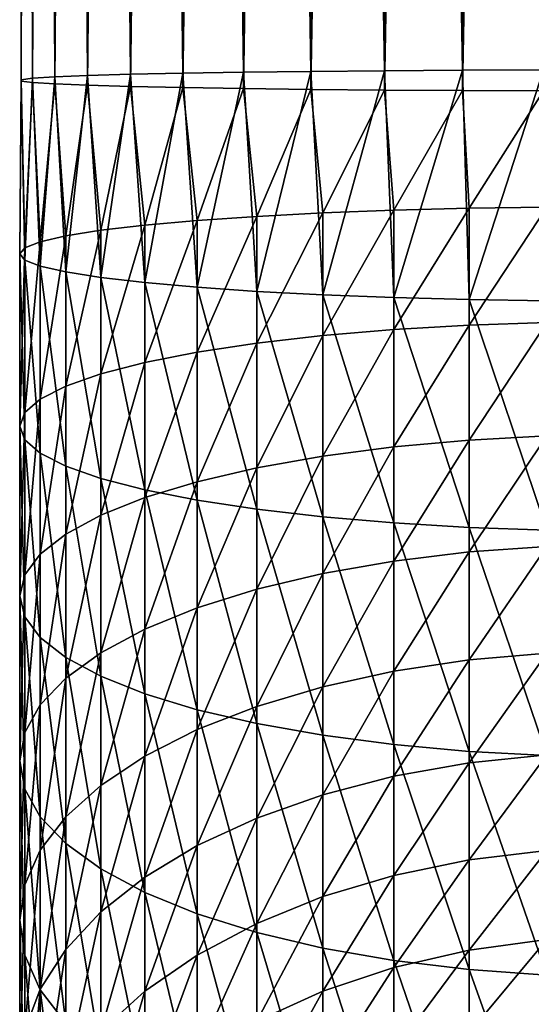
# Model space of a CAD drawing. Header units: metres. Extents: x -27 to 80, y -171 to 27.
# Tile 45 of 117: x -12 to -2, y -141 to -122. Entities that reach past the tile are written whole.
import ezdxf

# ---------------------------------------------------------------- set-up
doc = ezdxf.new("R2010")
doc.units = ezdxf.units.M
doc.layers.add('solid_509380_SW0003', color=7, linetype='CONTINUOUS')

msp = doc.modelspace()

# ---------------------------------------------------------------- linework, layer by layer
at = {"layer": 'solid_509380_SW0003'}
for points in [[(-7.573055, -122.644165, 262.001953), (-7.573055, -35.209255, 260.475769), (-8.770032, -35.228767, 259.358032)], [(-6.235007, -122.627678, 262.946289), (-6.235007, -35.192772, 261.420105), (-7.573055, -35.209255, 260.475769)], [(-7.573055, -122.644165, 262.001953), (-6.235007, -122.627678, 262.946289), (-7.573055, -35.209255, 260.475769)], [(-4.780813, -122.614525, 263.699677), (-4.780813, -35.179623, 262.173492), (-6.235007, -35.192772, 261.420105)], [(-6.235007, -122.627678, 262.946289), (-4.780813, -122.614525, 263.699677), (-6.235007, -35.192772, 261.420105)], [(-3.237561, -122.604958, 264.248077), (-3.237561, -35.170052, 262.721893), (-4.780813, -35.179623, 262.173492)], [(-4.780813, -122.614525, 263.699677), (-3.237561, -122.604958, 264.248077), (-4.780813, -35.179623, 262.173492)], [(-1.634, -122.599136, 264.581238), (-1.634, -35.164234, 263.055054), (-3.237561, -35.170052, 262.721893)], [(-3.237561, -122.604958, 264.248077), (-1.634, -122.599136, 264.581238), (-3.237561, -35.170052, 262.721893)], [(-11.749009, -122.764008, 255.135925), (-11.749009, -35.329105, 253.609741), (-11.972025, -35.357422, 251.987427)], [(-11.972025, -122.792328, 253.513611), (-11.972025, -35.357422, 251.987427), (-11.972025, -35.386005, 250.349869)], [(-11.972025, -122.792328, 253.513611), (-11.749009, -122.764008, 255.135925), (-11.972025, -35.357422, 251.987427)], [(-11.972025, -122.820908, 251.876053), (-11.972025, -35.386005, 250.349869), (-11.749009, -35.414322, 248.727554)], [(-11.972025, -122.820908, 251.876053), (-11.972025, -122.792328, 253.513611), (-11.972025, -35.386005, 250.349869)], [(-11.749009, -122.849228, 250.253723), (-11.972025, -122.820908, 251.876053), (-11.749009, -35.414322, 248.727554)], [(-11.307131, -122.736481, 256.712769), (-11.307131, -35.301579, 255.186584), (-11.749009, -35.329105, 253.609741)], [(-11.749009, -122.764008, 255.135925), (-11.307131, -122.736481, 256.712769), (-11.749009, -35.329105, 253.609741)], [(-11.749009, -122.849228, 250.253723), (-11.749009, -35.414322, 248.727554), (-11.307131, -35.441845, 247.150711)], [(-10.654623, -122.710266, 258.214783), (-10.654623, -35.275364, 256.688599), (-11.307131, -35.301579, 255.186584)], [(-11.307131, -122.736481, 256.712769), (-10.654623, -122.710266, 258.214783), (-11.307131, -35.301579, 255.186584)], [(-9.803638, -122.685844, 259.613953), (-9.803638, -35.250938, 258.087769), (-10.654623, -35.275364, 256.688599)], [(-10.654623, -122.710266, 258.214783), (-9.803638, -122.685844, 259.613953), (-10.654623, -35.275364, 256.688599)], [(-8.770032, -122.663673, 260.884216), (-8.770032, -35.228767, 259.358032), (-9.803638, -35.250938, 258.087769)], [(-9.803638, -122.685844, 259.613953), (-8.770032, -122.663673, 260.884216), (-9.803638, -35.250938, 258.087769)], [(-8.770032, -122.663673, 260.884216), (-7.573055, -122.644165, 262.001953), (-8.770032, -35.228767, 259.358032)], [(-11.307131, -122.876755, 248.67688), (-11.749009, -122.849228, 250.253723), (-11.307131, -35.441845, 247.150711)], [(-11.307131, -122.876755, 248.67688), (-11.307131, -35.441845, 247.150711), (-10.654623, -35.468063, 245.648712)], [(-10.654623, -122.902969, 247.174896), (-11.307131, -122.876755, 248.67688), (-10.654623, -35.468063, 245.648712)], [(-10.654623, -122.902969, 247.174896), (-10.654623, -35.468063, 245.648712), (-9.803638, -35.492485, 244.249542)], [(-9.803638, -122.927391, 245.775726), (-10.654623, -122.902969, 247.174896), (-9.803638, -35.492485, 244.249542)], [(-9.803638, -122.927391, 245.775726), (-9.803638, -35.492485, 244.249542), (-8.770032, -35.51466, 242.979263)], [(-8.770032, -122.949562, 244.505432), (-9.803638, -122.927391, 245.775726), (-8.770032, -35.51466, 242.979263)], [(-8.770032, -122.949562, 244.505432), (-8.770032, -35.51466, 242.979263), (-7.573055, -35.534168, 241.861526)], [(-7.573055, -122.96907, 243.387711), (-8.770032, -122.949562, 244.505432), (-7.573055, -35.534168, 241.861526)], [(-7.573055, -122.96907, 243.387711), (-7.573055, -35.534168, 241.861526), (-6.235007, -35.550655, 240.917175)], [(-6.235007, -122.985558, 242.443359), (-7.573055, -122.96907, 243.387711), (-6.235007, -35.550655, 240.917175)], [(-6.235007, -122.985558, 242.443359), (-6.235007, -35.550655, 240.917175), (-4.780813, -35.563805, 240.163788)], [(-4.780813, -122.998711, 241.689972), (-6.235007, -122.985558, 242.443359), (-4.780813, -35.563805, 240.163788)], [(-4.780813, -122.998711, 241.689972), (-4.780813, -35.563805, 240.163788), (-3.237561, -35.573376, 239.615402)], [(-3.237561, -123.008278, 241.141586), (-4.780813, -122.998711, 241.689972), (-3.237561, -35.573376, 239.615402)], [(-3.237561, -123.008278, 241.141586), (-3.237561, -35.573376, 239.615402), (-1.634, -35.579193, 239.282227)], [(-1.634, -123.014099, 240.808411), (-3.237561, -123.008278, 241.141586), (-1.634, -35.579193, 239.282227)], [(-4.592201, -127.097763, 263.644196), (-3.237561, -122.604958, 264.248077), (-4.780813, -122.614525, 263.699677)], [(-4.592201, -127.097763, 263.644196), (-3.105829, -127.137009, 264.147217), (-3.237561, -122.604958, 264.248077)], [(-3.105829, -127.137009, 264.147217), (-1.634, -122.599136, 264.581238), (-3.237561, -122.604958, 264.248077)], [(-3.105829, -127.137009, 264.147217), (-1.566314, -127.160835, 264.452515), (-1.634, -122.599136, 264.581238)], [(-12, -126.235336, 252.591217), (-11.972025, -122.792328, 253.513611), (-11.972025, -122.820908, 251.876053)], [(-12, -126.235336, 252.591217), (-11.897338, -126.357185, 254.152786), (-11.972025, -122.792328, 253.513611)], [(-11.897338, -126.357185, 254.152786), (-11.749009, -122.764008, 255.135925), (-11.972025, -122.792328, 253.513611)], [(-11.897338, -126.357185, 254.152786), (-11.59111, -126.476944, 255.687637), (-11.749009, -122.764008, 255.135925)], [(-11.59111, -126.476944, 255.687637), (-11.307131, -122.736481, 256.712769), (-11.749009, -122.764008, 255.135925)], [(-11.59111, -126.476944, 255.687637), (-11.086555, -126.592567, 257.169525), (-11.307131, -122.736481, 256.712769)], [(-11.086555, -126.592567, 257.169525), (-10.654623, -122.710266, 258.214783), (-11.307131, -122.736481, 256.712769)], [(-11.086555, -126.592567, 257.169525), (-10.392304, -126.70208, 258.573029), (-10.654623, -122.710266, 258.214783)], [(-10.392304, -126.70208, 258.573029), (-9.803638, -122.685844, 259.613953), (-10.654623, -122.710266, 258.214783)], [(-10.392304, -126.70208, 258.573029), (-9.52024, -126.803604, 259.874237), (-9.803638, -122.685844, 259.613953)], [(-9.52024, -126.803604, 259.874237), (-8.770032, -122.663673, 260.884216), (-9.803638, -122.685844, 259.613953)], [(-9.52024, -126.803604, 259.874237), (-8.485281, -126.895409, 261.050781), (-8.770032, -122.663673, 260.884216)], [(-8.485281, -126.895409, 261.050781), (-7.573055, -122.644165, 262.001953), (-8.770032, -122.663673, 260.884216)], [(-8.485281, -126.895409, 261.050781), (-7.305137, -126.975922, 262.082611), (-7.573055, -122.644165, 262.001953)], [(-7.305137, -126.975922, 262.082611), (-6.235007, -122.627678, 262.946289), (-7.573055, -122.644165, 262.001953)], [(-7.305137, -126.975922, 262.082611), (-6, -127.043755, 262.952026), (-6.235007, -122.627678, 262.946289)], [(-6, -127.043755, 262.952026), (-4.780813, -122.614525, 263.699677), (-6.235007, -122.627678, 262.946289)], [(-6, -127.043755, 262.952026), (-4.592201, -127.097763, 263.644196), (-4.780813, -122.614525, 263.699677)], [(-11.897338, -126.113495, 251.029663), (-12, -126.235336, 252.591217), (-11.972025, -122.820908, 251.876053)], [(-11.897338, -126.113495, 251.029663), (-11.972025, -122.820908, 251.876053), (-11.749009, -122.849228, 250.253723)], [(-11.59111, -125.993736, 249.494812), (-11.897338, -126.113495, 251.029663), (-11.749009, -122.849228, 250.253723)], [(-11.59111, -125.993736, 249.494812), (-11.749009, -122.849228, 250.253723), (-11.307131, -122.876755, 248.67688)], [(-11.086555, -125.878113, 248.012939), (-11.59111, -125.993736, 249.494812), (-11.307131, -122.876755, 248.67688)], [(-11.086555, -125.878113, 248.012939), (-11.307131, -122.876755, 248.67688), (-10.654623, -122.902969, 247.174896)], [(-10.392304, -125.7686, 246.609406), (-11.086555, -125.878113, 248.012939), (-10.654623, -122.902969, 247.174896)], [(-10.392304, -125.7686, 246.609406), (-10.654623, -122.902969, 247.174896), (-9.803638, -122.927391, 245.775726)], [(-9.52024, -125.667076, 245.308228), (-10.392304, -125.7686, 246.609406), (-9.803638, -122.927391, 245.775726)], [(-9.52024, -125.667076, 245.308228), (-9.803638, -122.927391, 245.775726), (-8.770032, -122.949562, 244.505432)], [(-8.485281, -125.575272, 244.131653), (-9.52024, -125.667076, 245.308228), (-8.770032, -122.949562, 244.505432)], [(-8.485281, -125.575272, 244.131653), (-8.770032, -122.949562, 244.505432), (-7.573055, -122.96907, 243.387711)], [(-7.305137, -125.494759, 243.099838), (-8.485281, -125.575272, 244.131653), (-7.573055, -122.96907, 243.387711)], [(-7.305137, -125.494759, 243.099838), (-7.573055, -122.96907, 243.387711), (-6.235007, -122.985558, 242.443359)], [(-6, -125.426926, 242.230408), (-7.305137, -125.494759, 243.099838), (-6.235007, -122.985558, 242.443359)], [(-6, -125.426926, 242.230408), (-6.235007, -122.985558, 242.443359), (-4.780813, -122.998711, 241.689972)], [(-4.592201, -125.372917, 241.538269), (-6, -125.426926, 242.230408), (-4.780813, -122.998711, 241.689972)], [(-4.592201, -125.372917, 241.538269), (-4.780813, -122.998711, 241.689972), (-3.237561, -123.008278, 241.141586)], [(-3.105829, -125.333672, 241.035233), (-4.592201, -125.372917, 241.538269), (-3.237561, -123.008278, 241.141586)], [(-3.105829, -125.333672, 241.035233), (-3.237561, -123.008278, 241.141586), (-1.634, -123.014099, 240.808411)], [(-1.566314, -125.309845, 240.729935), (-3.105829, -125.333672, 241.035233), (-1.634, -123.014099, 240.808411)], [(-4.592201, -127.730476, 241.240646), (-4.592201, -125.372917, 241.538269), (-3.105829, -125.333672, 241.035233)], [(-3.105829, -127.643478, 240.743637), (-4.592201, -127.730476, 241.240646), (-3.105829, -125.333672, 241.035233)], [(-3.105829, -127.643478, 240.743637), (-3.105829, -125.333672, 241.035233), (-1.566314, -125.309845, 240.729935)], [(-1.566314, -127.590683, 240.442001), (-3.105829, -127.643478, 240.743637), (-1.566314, -125.309845, 240.729935)], [(-8.485281, -128.178986, 243.802963), (-8.485281, -125.575272, 244.131653), (-7.305137, -125.494759, 243.099838)], [(-7.305137, -128.000534, 242.783493), (-8.485281, -128.178986, 243.802963), (-7.305137, -125.494759, 243.099838)], [(-7.305137, -128.000534, 242.783493), (-7.305137, -125.494759, 243.099838), (-6, -125.426926, 242.230408)], [(-6, -127.850174, 241.9245), (-7.305137, -128.000534, 242.783493), (-6, -125.426926, 242.230408)], [(-6, -127.850174, 241.9245), (-6, -125.426926, 242.230408), (-4.592201, -125.372917, 241.538269)], [(-4.592201, -127.730476, 241.240646), (-6, -127.850174, 241.9245), (-4.592201, -125.372917, 241.538269)], [(-10.392304, -128.607498, 246.251022), (-10.392304, -125.7686, 246.609406), (-9.52024, -125.667076, 245.308228)], [(-9.52024, -128.382462, 244.965424), (-10.392304, -128.607498, 246.251022), (-9.52024, -125.667076, 245.308228)], [(-9.52024, -128.382462, 244.965424), (-9.52024, -125.667076, 245.308228), (-8.485281, -125.575272, 244.131653)], [(-8.485281, -128.178986, 243.802963), (-9.52024, -128.382462, 244.965424), (-8.485281, -125.575272, 244.131653)], [(-11.59111, -129.106506, 249.101852), (-11.59111, -125.993736, 249.494812), (-11.086555, -125.878113, 248.012939)], [(-11.086555, -128.850235, 247.637741), (-11.59111, -129.106506, 249.101852), (-11.086555, -125.878113, 248.012939)], [(-11.086555, -128.850235, 247.637741), (-11.086555, -125.878113, 248.012939), (-10.392304, -125.7686, 246.609406)], [(-10.392304, -128.607498, 246.251022), (-11.086555, -128.850235, 247.637741), (-10.392304, -125.7686, 246.609406)], [(-12, -129.642014, 252.161163), (-12, -126.235336, 252.591217), (-11.897338, -126.113495, 251.029663)], [(-11.897338, -129.371948, 250.618301), (-12, -129.642014, 252.161163), (-11.897338, -126.113495, 251.029663)], [(-11.897338, -129.371948, 250.618301), (-11.897338, -126.113495, 251.029663), (-11.59111, -125.993736, 249.494812)], [(-11.59111, -129.106506, 249.101852), (-11.897338, -129.371948, 250.618301), (-11.59111, -125.993736, 249.494812)], [(-11.897338, -129.912079, 253.70401), (-11.897338, -126.357185, 254.152786), (-12, -126.235336, 252.591217)], [(-12, -129.642014, 252.161163), (-11.897338, -129.912079, 253.70401), (-12, -126.235336, 252.591217)], [(-11.59111, -130.177521, 255.220474), (-11.59111, -126.476944, 255.687637), (-11.897338, -126.357185, 254.152786)], [(-11.897338, -129.912079, 253.70401), (-11.59111, -130.177521, 255.220474), (-11.897338, -126.357185, 254.152786)], [(-11.086555, -130.433807, 256.684601), (-11.086555, -126.592567, 257.169525), (-11.59111, -126.476944, 255.687637)], [(-11.59111, -130.177521, 255.220474), (-11.086555, -130.433807, 256.684601), (-11.59111, -126.476944, 255.687637)], [(-10.392304, -130.676529, 258.071289), (-10.392304, -126.70208, 258.573029), (-11.086555, -126.592567, 257.169525)], [(-11.086555, -130.433807, 256.684601), (-10.392304, -130.676529, 258.071289), (-11.086555, -126.592567, 257.169525)], [(-9.52024, -130.901566, 259.356903), (-9.52024, -126.803604, 259.874237), (-10.392304, -126.70208, 258.573029)], [(-10.392304, -130.676529, 258.071289), (-9.52024, -130.901566, 259.356903), (-10.392304, -126.70208, 258.573029)], [(-8.485281, -131.105042, 260.519348), (-8.485281, -126.895409, 261.050781), (-9.52024, -126.803604, 259.874237)], [(-9.52024, -130.901566, 259.356903), (-8.485281, -131.105042, 260.519348), (-9.52024, -126.803604, 259.874237)], [(-7.305137, -131.283493, 261.538818), (-7.305137, -126.975922, 262.082611), (-8.485281, -126.895409, 261.050781)], [(-8.485281, -131.105042, 260.519348), (-7.305137, -131.283493, 261.538818), (-8.485281, -126.895409, 261.050781)], [(-6, -131.433853, 262.397827), (-6, -127.043755, 262.952026), (-7.305137, -126.975922, 262.082611)], [(-7.305137, -131.283493, 261.538818), (-6, -131.433853, 262.397827), (-7.305137, -126.975922, 262.082611)], [(-4.592201, -131.553558, 263.081665), (-4.592201, -127.097763, 263.644196), (-6, -127.043755, 262.952026)], [(-6, -131.433853, 262.397827), (-4.592201, -131.553558, 263.081665), (-6, -127.043755, 262.952026)], [(-3.105829, -131.640549, 263.578674), (-3.105829, -127.137009, 264.147217), (-4.592201, -127.097763, 263.644196)], [(-4.592201, -131.553558, 263.081665), (-3.105829, -131.640549, 263.578674), (-4.592201, -127.097763, 263.644196)], [(-1.566314, -131.693344, 263.88031), (-1.566314, -127.160835, 264.452515), (-3.105829, -127.137009, 264.147217)], [(-3.105829, -131.640549, 263.578674), (-1.566314, -131.693344, 263.88031), (-3.105829, -127.137009, 264.147217)], [(-4.592201, -130.04895, 240.719772), (-4.592201, -127.730476, 241.240646), (-3.105829, -127.643478, 240.743637)], [(-3.105829, -129.915009, 240.233322), (-4.592201, -130.04895, 240.719772), (-3.105829, -127.643478, 240.743637)], [(-3.105829, -129.915009, 240.233322), (-3.105829, -127.643478, 240.743637), (-1.566314, -127.590683, 240.442001)], [(-1.566314, -129.83371, 239.93808), (-3.105829, -129.915009, 240.233322), (-1.566314, -127.590683, 240.442001)], [(-7.305137, -130.464783, 242.229874), (-7.305137, -128.000534, 242.783493), (-6, -127.850174, 241.9245)], [(-6, -130.233261, 241.389099), (-7.305137, -130.464783, 242.229874), (-6, -127.850174, 241.9245)], [(-6, -130.233261, 241.389099), (-6, -127.850174, 241.9245), (-4.592201, -127.730476, 241.240646)], [(-4.592201, -130.04895, 240.719772), (-6, -130.233261, 241.389099), (-4.592201, -127.730476, 241.240646)], [(-8.485281, -130.739548, 243.227692), (-8.485281, -128.178986, 243.802963), (-7.305137, -128.000534, 242.783493)], [(-7.305137, -130.464783, 242.229874), (-8.485281, -130.739548, 243.227692), (-7.305137, -128.000534, 242.783493)], [(-9.52024, -131.052841, 244.365494), (-9.52024, -128.382462, 244.965424), (-8.485281, -128.178986, 243.802963)], [(-8.485281, -130.739548, 243.227692), (-9.52024, -131.052841, 244.365494), (-8.485281, -128.178986, 243.802963)], [(-10.392304, -131.399338, 245.623795), (-10.392304, -128.607498, 246.251022), (-9.52024, -128.382462, 244.965424)], [(-9.52024, -131.052841, 244.365494), (-10.392304, -131.399338, 245.623795), (-9.52024, -128.382462, 244.965424)], [(-11.086555, -131.773087, 246.981079), (-11.086555, -128.850235, 247.637741), (-10.392304, -128.607498, 246.251022)], [(-10.392304, -131.399338, 245.623795), (-11.086555, -131.773087, 246.981079), (-10.392304, -128.607498, 246.251022)], [(-11.59111, -132.167679, 248.414108), (-11.59111, -129.106506, 249.101852), (-11.086555, -128.850235, 247.637741)], [(-11.086555, -131.773087, 246.981079), (-11.59111, -132.167679, 248.414108), (-11.086555, -128.850235, 247.637741)], [(-11.897338, -132.576401, 249.898376), (-11.897338, -129.371948, 250.618301), (-11.59111, -129.106506, 249.101852)], [(-11.59111, -132.167679, 248.414108), (-11.897338, -132.576401, 249.898376), (-11.59111, -129.106506, 249.101852)], [(-12, -132.992218, 251.408493), (-12, -129.642014, 252.161163), (-11.897338, -129.371948, 250.618301)], [(-11.897338, -132.576401, 249.898376), (-12, -132.992218, 251.408493), (-11.897338, -129.371948, 250.618301)], [(-11.897338, -133.408051, 252.918594), (-11.897338, -129.912079, 253.70401), (-12, -129.642014, 252.161163)], [(-12, -132.992218, 251.408493), (-11.897338, -133.408051, 252.918594), (-12, -129.642014, 252.161163)], [(-11.59111, -133.816757, 254.402878), (-11.59111, -130.177521, 255.220474), (-11.897338, -129.912079, 253.70401)], [(-11.897338, -133.408051, 252.918594), (-11.59111, -133.816757, 254.402878), (-11.897338, -129.912079, 253.70401)], [(-4.592201, -132.307251, 239.980377), (-4.592201, -130.04895, 240.719772), (-3.105829, -129.915009, 240.233322)], [(-3.105829, -132.127579, 239.508896), (-4.592201, -132.307251, 239.980377), (-3.105829, -129.915009, 240.233322)], [(-3.105829, -132.127579, 239.508896), (-3.105829, -129.915009, 240.233322), (-1.566314, -129.83371, 239.93808)], [(-1.566314, -132.018509, 239.222748), (-3.105829, -132.127579, 239.508896), (-1.566314, -129.83371, 239.93808)], [(-11.086555, -134.211365, 255.835907), (-11.086555, -130.433807, 256.684601), (-11.59111, -130.177521, 255.220474)], [(-11.59111, -133.816757, 254.402878), (-11.086555, -134.211365, 255.835907), (-11.59111, -130.177521, 255.220474)], [(-6, -132.554504, 240.629105), (-6, -130.233261, 241.389099), (-4.592201, -130.04895, 240.719772)], [(-4.592201, -132.307251, 239.980377), (-6, -132.554504, 240.629105), (-4.592201, -130.04895, 240.719772)], [(-7.305137, -132.865067, 241.444), (-7.305137, -130.464783, 242.229874), (-6, -130.233261, 241.389099)], [(-6, -132.554504, 240.629105), (-7.305137, -132.865067, 241.444), (-6, -130.233261, 241.389099)], [(-10.392304, -134.585114, 257.193176), (-10.392304, -130.676529, 258.071289), (-11.086555, -130.433807, 256.684601)], [(-11.086555, -134.211365, 255.835907), (-10.392304, -134.585114, 257.193176), (-11.086555, -130.433807, 256.684601)], [(-8.485281, -133.233643, 242.411102), (-8.485281, -130.739548, 243.227692), (-7.305137, -130.464783, 242.229874)], [(-7.305137, -132.865067, 241.444), (-8.485281, -133.233643, 242.411102), (-7.305137, -130.464783, 242.229874)], [(-9.52024, -134.931595, 258.451477), (-9.52024, -130.901566, 259.356903), (-10.392304, -130.676529, 258.071289)], [(-10.392304, -134.585114, 257.193176), (-9.52024, -134.931595, 258.451477), (-10.392304, -130.676529, 258.071289)], [(-9.52024, -133.653931, 243.51387), (-9.52024, -131.052841, 244.365494), (-8.485281, -130.739548, 243.227692)], [(-8.485281, -133.233643, 242.411102), (-9.52024, -133.653931, 243.51387), (-8.485281, -130.739548, 243.227692)], [(-8.485281, -135.244904, 259.589294), (-8.485281, -131.105042, 260.519348), (-9.52024, -130.901566, 259.356903)], [(-9.52024, -134.931595, 258.451477), (-8.485281, -135.244904, 259.589294), (-9.52024, -130.901566, 259.356903)], [(-10.392304, -134.118713, 244.733444), (-10.392304, -131.399338, 245.623795), (-9.52024, -131.052841, 244.365494)], [(-9.52024, -133.653931, 243.51387), (-10.392304, -134.118713, 244.733444), (-9.52024, -131.052841, 244.365494)], [(-7.305137, -135.519669, 260.587097), (-7.305137, -131.283493, 261.538818), (-8.485281, -131.105042, 260.519348)], [(-8.485281, -135.244904, 259.589294), (-7.305137, -135.519669, 260.587097), (-8.485281, -131.105042, 260.519348)], [(-6, -135.751175, 261.427887), (-6, -131.433853, 262.397827), (-7.305137, -131.283493, 261.538818)], [(-7.305137, -135.519669, 260.587097), (-6, -135.751175, 261.427887), (-7.305137, -131.283493, 261.538818)], [(-11.086555, -134.620071, 246.048935), (-11.086555, -131.773087, 246.981079), (-10.392304, -131.399338, 245.623795)], [(-10.392304, -134.118713, 244.733444), (-11.086555, -134.620071, 246.048935), (-10.392304, -131.399338, 245.623795)], [(-4.592201, -135.935486, 262.097229), (-4.592201, -131.553558, 263.081665), (-6, -131.433853, 262.397827)], [(-6, -135.751175, 261.427887), (-4.592201, -135.935486, 262.097229), (-6, -131.433853, 262.397827)], [(-3.105829, -136.069443, 262.583679), (-3.105829, -131.640549, 263.578674), (-4.592201, -131.553558, 263.081665)], [(-4.592201, -135.935486, 262.097229), (-3.105829, -136.069443, 262.583679), (-4.592201, -131.553558, 263.081665)], [(-1.566314, -136.150742, 262.878906), (-1.566314, -131.693344, 263.88031), (-3.105829, -131.640549, 263.578674)], [(-3.105829, -136.069443, 262.583679), (-1.566314, -136.150742, 262.878906), (-3.105829, -131.640549, 263.578674)], [(-11.59111, -135.149414, 247.437866), (-11.59111, -132.167679, 248.414108), (-11.086555, -131.773087, 246.981079)], [(-11.086555, -134.620071, 246.048935), (-11.59111, -135.149414, 247.437866), (-11.086555, -131.773087, 246.981079)], [(-4.592201, -134.484848, 239.02919), (-4.592201, -132.307251, 239.980377), (-3.105829, -132.127579, 239.508896)], [(-3.105829, -134.261063, 238.576965), (-4.592201, -134.484848, 239.02919), (-3.105829, -132.127579, 239.508896)], [(-3.105829, -134.261063, 238.576965), (-3.105829, -132.127579, 239.508896), (-1.566314, -132.018509, 239.222748)], [(-1.566314, -134.125244, 238.302521), (-3.105829, -134.261063, 238.576965), (-1.566314, -132.018509, 239.222748)], [(-11.897338, -135.697678, 248.876434), (-11.897338, -132.576401, 249.898376), (-11.59111, -132.167679, 248.414108)], [(-11.59111, -135.149414, 247.437866), (-11.897338, -135.697678, 248.876434), (-11.59111, -132.167679, 248.414108)], [(-6, -134.79277, 239.651413), (-6, -132.554504, 240.629105), (-4.592201, -132.307251, 239.980377)], [(-4.592201, -134.484848, 239.02919), (-6, -134.79277, 239.651413), (-4.592201, -132.307251, 239.980377)], [(-12, -136.255478, 250.340057), (-12, -132.992218, 251.408493), (-11.897338, -132.576401, 249.898376)], [(-11.897338, -135.697678, 248.876434), (-12, -136.255478, 250.340057), (-11.897338, -132.576401, 249.898376)], [(-7.305137, -135.179565, 240.432999), (-7.305137, -132.865067, 241.444), (-6, -132.554504, 240.629105)], [(-6, -134.79277, 239.651413), (-7.305137, -135.179565, 240.432999), (-6, -132.554504, 240.629105)], [(-8.485281, -135.638596, 241.360596), (-8.485281, -133.233643, 242.411102), (-7.305137, -132.865067, 241.444)], [(-7.305137, -135.179565, 240.432999), (-8.485281, -135.638596, 241.360596), (-7.305137, -132.865067, 241.444)], [(-11.897338, -136.813293, 251.80368), (-11.897338, -133.408051, 252.918594), (-12, -132.992218, 251.408493)], [(-12, -136.255478, 250.340057), (-11.897338, -136.813293, 251.80368), (-12, -132.992218, 251.408493)], [(-9.52024, -136.162033, 242.418304), (-9.52024, -133.653931, 243.51387), (-8.485281, -133.233643, 242.411102)], [(-8.485281, -135.638596, 241.360596), (-9.52024, -136.162033, 242.418304), (-8.485281, -133.233643, 242.411102)], [(-11.59111, -137.361557, 253.242264), (-11.59111, -133.816757, 254.402878), (-11.897338, -133.408051, 252.918594)], [(-11.897338, -136.813293, 251.80368), (-11.59111, -137.361557, 253.242264), (-11.897338, -133.408051, 252.918594)], [(-10.392304, -136.740906, 243.588043), (-10.392304, -134.118713, 244.733444), (-9.52024, -133.653931, 243.51387)], [(-9.52024, -136.162033, 242.418304), (-10.392304, -136.740906, 243.588043), (-9.52024, -133.653931, 243.51387)], [(-11.086555, -137.890884, 254.631195), (-11.086555, -134.211365, 255.835907), (-11.59111, -133.816757, 254.402878)], [(-11.59111, -137.361557, 253.242264), (-11.086555, -137.890884, 254.631195), (-11.59111, -133.816757, 254.402878)], [(-11.086555, -137.365311, 244.849792), (-11.086555, -134.620071, 246.048935), (-10.392304, -134.118713, 244.733444)], [(-10.392304, -136.740906, 243.588043), (-11.086555, -137.365311, 244.849792), (-10.392304, -134.118713, 244.733444)], [(-10.392304, -138.392242, 255.946686), (-10.392304, -134.585114, 257.193176), (-11.086555, -134.211365, 255.835907)], [(-11.086555, -137.890884, 254.631195), (-10.392304, -138.392242, 255.946686), (-11.086555, -134.211365, 255.835907)], [(-4.592201, -136.561905, 237.874863), (-4.592201, -134.484848, 239.02919), (-3.105829, -134.261063, 238.576965)], [(-3.105829, -136.296051, 237.44603), (-4.592201, -136.561905, 237.874863), (-3.105829, -134.261063, 238.576965)], [(-3.105829, -136.296051, 237.44603), (-3.105829, -134.261063, 238.576965), (-1.566314, -134.125244, 238.302521)], [(-1.566314, -136.134705, 237.18576), (-3.105829, -136.296051, 237.44603), (-1.566314, -134.125244, 238.302521)], [(-11.59111, -138.024567, 246.181976), (-11.59111, -135.149414, 247.437866), (-11.086555, -134.620071, 246.048935)], [(-11.086555, -137.365311, 244.849792), (-11.59111, -138.024567, 246.181976), (-11.086555, -134.620071, 246.048935)], [(-9.52024, -138.85704, 257.16626), (-9.52024, -134.931595, 258.451477), (-10.392304, -134.585114, 257.193176)], [(-10.392304, -138.392242, 255.946686), (-9.52024, -138.85704, 257.16626), (-10.392304, -134.585114, 257.193176)], [(-6, -136.927719, 238.46492), (-6, -134.79277, 239.651413), (-4.592201, -134.484848, 239.02919)], [(-4.592201, -136.561905, 237.874863), (-6, -136.927719, 238.46492), (-4.592201, -134.484848, 239.02919)], [(-7.305137, -137.387207, 239.206116), (-7.305137, -135.179565, 240.432999), (-6, -134.79277, 239.651413)], [(-6, -136.927719, 238.46492), (-7.305137, -137.387207, 239.206116), (-6, -134.79277, 239.651413)], [(-8.485281, -139.277313, 258.269043), (-8.485281, -135.244904, 259.589294), (-9.52024, -134.931595, 258.451477)], [(-9.52024, -138.85704, 257.16626), (-8.485281, -139.277313, 258.269043), (-9.52024, -134.931595, 258.451477)], [(-11.897338, -138.707397, 247.561768), (-11.897338, -135.697678, 248.876434), (-11.59111, -135.149414, 247.437866)], [(-11.59111, -138.024567, 246.181976), (-11.897338, -138.707397, 247.561768), (-11.59111, -135.149414, 247.437866)], [(-8.485281, -137.932526, 240.085739), (-8.485281, -135.638596, 241.360596), (-7.305137, -135.179565, 240.432999)], [(-7.305137, -137.387207, 239.206116), (-8.485281, -137.932526, 240.085739), (-7.305137, -135.179565, 240.432999)], [(-7.305137, -139.645889, 259.236145), (-7.305137, -135.519669, 260.587097), (-8.485281, -135.244904, 259.589294)], [(-8.485281, -139.277313, 258.269043), (-7.305137, -139.645889, 259.236145), (-8.485281, -135.244904, 259.589294)], [(-9.52024, -138.554352, 241.088776), (-9.52024, -136.162033, 242.418304), (-8.485281, -135.638596, 241.360596)], [(-8.485281, -137.932526, 240.085739), (-9.52024, -138.554352, 241.088776), (-8.485281, -135.638596, 241.360596)], [(-6, -139.956467, 260.051025), (-6, -135.751175, 261.427887), (-7.305137, -135.519669, 260.587097)], [(-7.305137, -139.645889, 259.236145), (-6, -139.956467, 260.051025), (-7.305137, -135.519669, 260.587097)], [(-12, -139.4021, 248.965591), (-12, -136.255478, 250.340057), (-11.897338, -135.697678, 248.876434)], [(-11.897338, -138.707397, 247.561768), (-12, -139.4021, 248.965591), (-11.897338, -135.697678, 248.876434)], [(-4.592201, -140.203705, 260.699768), (-4.592201, -135.935486, 262.097229), (-6, -135.751175, 261.427887)], [(-6, -139.956467, 260.051025), (-4.592201, -140.203705, 260.699768), (-6, -135.751175, 261.427887)], [(-3.105829, -140.383392, 261.171234), (-3.105829, -136.069443, 262.583679), (-4.592201, -135.935486, 262.097229)], [(-4.592201, -140.203705, 260.699768), (-3.105829, -140.383392, 261.171234), (-4.592201, -135.935486, 262.097229)], [(-10.392304, -139.242035, 242.198044), (-10.392304, -136.740906, 243.588043), (-9.52024, -136.162033, 242.418304)], [(-9.52024, -138.554352, 241.088776), (-10.392304, -139.242035, 242.198044), (-9.52024, -136.162033, 242.418304)], [(-1.566314, -140.492447, 261.457397), (-1.566314, -136.150742, 262.878906), (-3.105829, -136.069443, 262.583679)], [(-3.105829, -140.383392, 261.171234), (-1.566314, -140.492447, 261.457397), (-3.105829, -136.069443, 262.583679)], [(-3.105829, -138.21405, 236.126343), (-3.105829, -136.296051, 237.44603), (-1.566314, -136.134705, 237.18576)], [(-1.566314, -138.028641, 235.882629), (-3.105829, -138.21405, 236.126343), (-1.566314, -136.134705, 237.18576)], [(-11.897338, -140.096817, 250.369415), (-11.897338, -136.813293, 251.80368), (-12, -136.255478, 250.340057)], [(-12, -139.4021, 248.965591), (-11.897338, -140.096817, 250.369415), (-12, -136.255478, 250.340057)], [(-4.592201, -138.519547, 236.527908), (-4.592201, -136.561905, 237.874863), (-3.105829, -136.296051, 237.44603)], [(-3.105829, -138.21405, 236.126343), (-4.592201, -138.519547, 236.527908), (-3.105829, -136.296051, 237.44603)], [(-6, -138.939911, 237.080429), (-6, -136.927719, 238.46492), (-4.592201, -136.561905, 237.874863)], [(-4.592201, -138.519547, 236.527908), (-6, -138.939911, 237.080429), (-4.592201, -136.561905, 237.874863)], [(-11.59111, -140.779648, 251.749222), (-11.59111, -137.361557, 253.242264), (-11.897338, -136.813293, 251.80368)], [(-11.897338, -140.096817, 250.369415), (-11.59111, -140.779648, 251.749222), (-11.897338, -136.813293, 251.80368)], [(-11.086555, -139.98381, 243.394577), (-11.086555, -137.365311, 244.849792), (-10.392304, -136.740906, 243.588043)], [(-10.392304, -139.242035, 242.198044), (-11.086555, -139.98381, 243.394577), (-10.392304, -136.740906, 243.588043)], [(-7.305137, -139.467926, 237.77446), (-7.305137, -137.387207, 239.206116), (-6, -136.927719, 238.46492)], [(-6, -138.939911, 237.080429), (-7.305137, -139.467926, 237.77446), (-6, -136.927719, 238.46492)], [(-11.086555, -141.438904, 253.08139), (-11.086555, -137.890884, 254.631195), (-11.59111, -137.361557, 253.242264)], [(-11.59111, -140.779648, 251.749222), (-11.086555, -141.438904, 253.08139), (-11.59111, -137.361557, 253.242264)], [(-11.59111, -140.766983, 244.657883), (-11.59111, -138.024567, 246.181976), (-11.086555, -137.365311, 244.849792)], [(-11.086555, -139.98381, 243.394577), (-11.59111, -140.766983, 244.657883), (-11.086555, -137.365311, 244.849792)], [(-8.485281, -140.094574, 238.598145), (-8.485281, -137.932526, 240.085739), (-7.305137, -137.387207, 239.206116)], [(-7.305137, -139.467926, 237.77446), (-8.485281, -140.094574, 238.598145), (-7.305137, -137.387207, 239.206116)], [(-10.392304, -142.063309, 254.34314), (-10.392304, -138.392242, 255.946686), (-11.086555, -137.890884, 254.631195)], [(-11.086555, -141.438904, 253.08139), (-10.392304, -142.063309, 254.34314), (-11.086555, -137.890884, 254.631195)], [(-9.52024, -140.809128, 239.537369), (-9.52024, -138.554352, 241.088776), (-8.485281, -137.932526, 240.085739)], [(-8.485281, -140.094574, 238.598145), (-9.52024, -140.809128, 239.537369), (-8.485281, -137.932526, 240.085739)], [(-11.897338, -141.578171, 245.966339), (-11.897338, -138.707397, 247.561768), (-11.59111, -138.024567, 246.181976)], [(-11.59111, -140.766983, 244.657883), (-11.897338, -141.578171, 245.966339), (-11.59111, -138.024567, 246.181976)], [(-3.105829, -139.997589, 234.629944), (-3.105829, -138.21405, 236.126343), (-1.566314, -138.028641, 235.882629)], [(-1.566314, -139.789795, 234.404999), (-3.105829, -139.997589, 234.629944), (-1.566314, -138.028641, 235.882629)], [(-4.592201, -140.339951, 235.000565), (-4.592201, -138.519547, 236.527908), (-3.105829, -138.21405, 236.126343)], [(-3.105829, -139.997589, 234.629944), (-4.592201, -140.339951, 235.000565), (-3.105829, -138.21405, 236.126343)], [(-9.52024, -142.642181, 255.512878), (-9.52024, -138.85704, 257.16626), (-10.392304, -138.392242, 255.946686)], [(-10.392304, -142.063309, 254.34314), (-9.52024, -142.642181, 255.512878), (-10.392304, -138.392242, 255.946686)], [(-10.392304, -141.599365, 240.57608), (-10.392304, -139.242035, 242.198044), (-9.52024, -138.554352, 241.088776)], [(-9.52024, -140.809128, 239.537369), (-10.392304, -141.599365, 240.57608), (-9.52024, -138.554352, 241.088776)], [(-6, -140.811035, 235.510529), (-6, -138.939911, 237.080429), (-4.592201, -138.519547, 236.527908)], [(-4.592201, -140.339951, 235.000565), (-6, -140.811035, 235.510529), (-4.592201, -138.519547, 236.527908)], [(-12, -142.403458, 247.297592), (-12, -139.4021, 248.965591), (-11.897338, -138.707397, 247.561768)], [(-11.897338, -141.578171, 245.966339), (-12, -142.403458, 247.297592), (-11.897338, -138.707397, 247.561768)], [(-8.485281, -143.165604, 256.570587), (-8.485281, -139.277313, 258.269043), (-9.52024, -138.85704, 257.16626)], [(-9.52024, -142.642181, 255.512878), (-8.485281, -143.165604, 256.570587), (-9.52024, -138.85704, 257.16626)], [(-7.305137, -141.402786, 236.151108), (-7.305137, -139.467926, 237.77446), (-6, -138.939911, 237.080429)], [(-6, -140.811035, 235.510529), (-7.305137, -141.402786, 236.151108), (-6, -138.939911, 237.080429)], [(-11.086555, -142.451767, 241.696487), (-11.086555, -139.98381, 243.394577), (-10.392304, -139.242035, 242.198044)], [(-10.392304, -141.599365, 240.57608), (-11.086555, -142.451767, 241.696487), (-10.392304, -139.242035, 242.198044)], [(-7.305137, -143.624649, 257.498199), (-7.305137, -139.645889, 259.236145), (-8.485281, -139.277313, 258.269043)], [(-8.485281, -143.165604, 256.570587), (-7.305137, -143.624649, 257.498199), (-8.485281, -139.277313, 258.269043)], [(-11.897338, -143.22876, 248.628845), (-11.897338, -140.096817, 250.369415), (-12, -139.4021, 248.965591)], [(-12, -142.403458, 247.297592), (-11.897338, -143.22876, 248.628845), (-12, -139.4021, 248.965591)], [(-8.485281, -142.105057, 236.911331), (-8.485281, -140.094574, 238.598145), (-7.305137, -139.467926, 237.77446)], [(-7.305137, -141.402786, 236.151108), (-8.485281, -142.105057, 236.911331), (-7.305137, -139.467926, 237.77446)], [(-6, -144.011444, 258.279785), (-6, -139.956467, 260.051025), (-7.305137, -139.645889, 259.236145)], [(-7.305137, -143.624649, 257.498199), (-6, -144.011444, 258.279785), (-7.305137, -139.645889, 259.236145)], [(-3.105829, -141.630447, 232.970413), (-3.105829, -139.997589, 234.629944), (-1.566314, -139.789795, 234.404999)], [(-1.566314, -141.402176, 232.766296), (-3.105829, -141.630447, 232.970413), (-1.566314, -139.789795, 234.404999)], [(-11.59111, -144.039932, 249.937317), (-11.59111, -140.779648, 251.749222), (-11.897338, -140.096817, 250.369415)], [(-11.897338, -143.22876, 248.628845), (-11.59111, -144.039932, 249.937317), (-11.897338, -140.096817, 250.369415)], [(-11.59111, -143.35173, 242.87944), (-11.59111, -140.766983, 244.657883), (-11.086555, -139.98381, 243.394577)], [(-11.086555, -142.451767, 241.696487), (-11.59111, -143.35173, 242.87944), (-11.086555, -139.98381, 243.394577)], [(-9.52024, -142.905838, 237.778214), (-9.52024, -140.809128, 239.537369), (-8.485281, -140.094574, 238.598145)], [(-8.485281, -142.105057, 236.911331), (-9.52024, -142.905838, 237.778214), (-8.485281, -140.094574, 238.598145)], [(-4.592201, -144.319366, 258.902008), (-4.592201, -140.203705, 260.699768), (-6, -139.956467, 260.051025)], [(-6, -144.011444, 258.279785), (-4.592201, -144.319366, 258.902008), (-6, -139.956467, 260.051025)], [(-4.592201, -142.006561, 233.306732), (-4.592201, -140.339951, 235.000565), (-3.105829, -139.997589, 234.629944)], [(-3.105829, -141.630447, 232.970413), (-4.592201, -142.006561, 233.306732), (-3.105829, -139.997589, 234.629944)], [(-3.105829, -144.543152, 259.354218), (-3.105829, -140.383392, 261.171234), (-4.592201, -140.203705, 260.699768)], [(-4.592201, -144.319366, 258.902008), (-3.105829, -144.543152, 259.354218), (-4.592201, -140.203705, 260.699768)], [(-6, -142.524094, 233.769485), (-6, -140.811035, 235.510529), (-4.592201, -140.339951, 235.000565)], [(-4.592201, -142.006561, 233.306732), (-6, -142.524094, 233.769485), (-4.592201, -140.339951, 235.000565)], [(-1.566314, -144.67897, 259.628693), (-1.566314, -140.492447, 261.457397), (-3.105829, -140.383392, 261.171234)], [(-3.105829, -144.543152, 259.354218), (-1.566314, -144.67897, 259.628693), (-3.105829, -140.383392, 261.171234)], [(-11.897338, -144.28389, 244.104675), (-11.897338, -141.578171, 245.966339), (-11.59111, -140.766983, 244.657883)], [(-11.59111, -143.35173, 242.87944), (-11.897338, -144.28389, 244.104675), (-11.59111, -140.766983, 244.657883)], [(-11.086555, -144.82312, 251.200623), (-11.086555, -141.438904, 253.08139), (-11.59111, -140.779648, 251.749222)], [(-11.59111, -144.039932, 249.937317), (-11.086555, -144.82312, 251.200623), (-11.59111, -140.779648, 251.749222)], [(-10.392304, -143.791443, 238.736908), (-10.392304, -141.599365, 240.57608), (-9.52024, -140.809128, 239.537369)], [(-9.52024, -142.905838, 237.778214), (-10.392304, -143.791443, 238.736908), (-9.52024, -140.809128, 239.537369)], [(-7.305137, -143.174179, 234.350784), (-7.305137, -141.402786, 236.151108), (-6, -140.811035, 235.510529)], [(-6, -142.524094, 233.769485), (-7.305137, -143.174179, 234.350784), (-6, -140.811035, 235.510529)]]:
    msp.add_3dface(points, dxfattribs=at)

doc.saveas('drawing.dxf')
